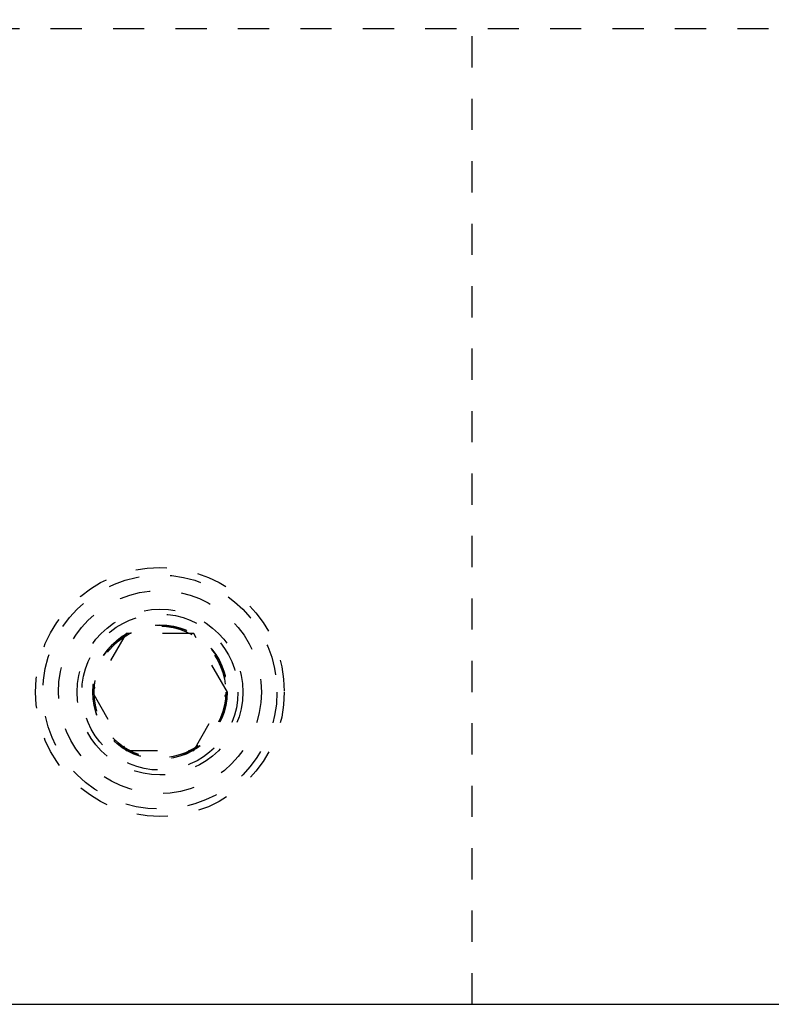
# Model space of a CAD drawing. Header units: inches. Extents: x 220 to 877, y 4 to 174.
# Tile 53 of 256: x 245.1 to 247.51, y 30.18 to 33.33. Entities that reach past the tile are written whole.
import ezdxf

# ---------------------------------------------------------------- set-up
doc = ezdxf.new("R2010")
doc.units = ezdxf.units.IN
doc.header["$LTSCALE"] = 0.5
doc.header["$MEASUREMENT"] = 0
doc.linetypes.add('HIDDEN', pattern=[0.225, 0.15, -0.075])
doc.layers.add('SID-M-H', color=4, linetype='HIDDEN')
doc.layers.add('SID-M-S', color=105, linetype='Continuous')

msp = doc.modelspace()

# ---------------------------------------------------------------- linework, layer by layer
at = {"layer": 'SID-M-H'}
for p, q in [((246.54957, 30.17957), (246.54957, 47.17957)), ((240.99957, 33.30457), (252.19957, 33.30457)), ((245.44131, 31.36707), (245.33306, 31.17957)), ((245.65782, 31.36707), (245.44131, 31.36707)), ((245.76607, 31.17957), (245.65782, 31.36707)), ((245.33306, 31.17957), (245.44131, 30.99207)), ((245.65782, 30.99207), (245.76607, 31.17957)), ((245.44131, 30.99207), (245.65782, 30.99207))]:
    msp.add_line(p, q, dxfattribs=at)
for radius in [0.3985, 0.375, 0.325, 0.2655, 0.25, 0.21542, 0.21515, 0.21463, 0.21095]:
    msp.add_circle((245.54957, 31.17957), radius, dxfattribs=at)
at = {"layer": 'SID-M-S'}
msp.add_line((224.04957, 30.17957), (257.54957, 30.17957), dxfattribs=at)

doc.saveas('drawing.dxf')
